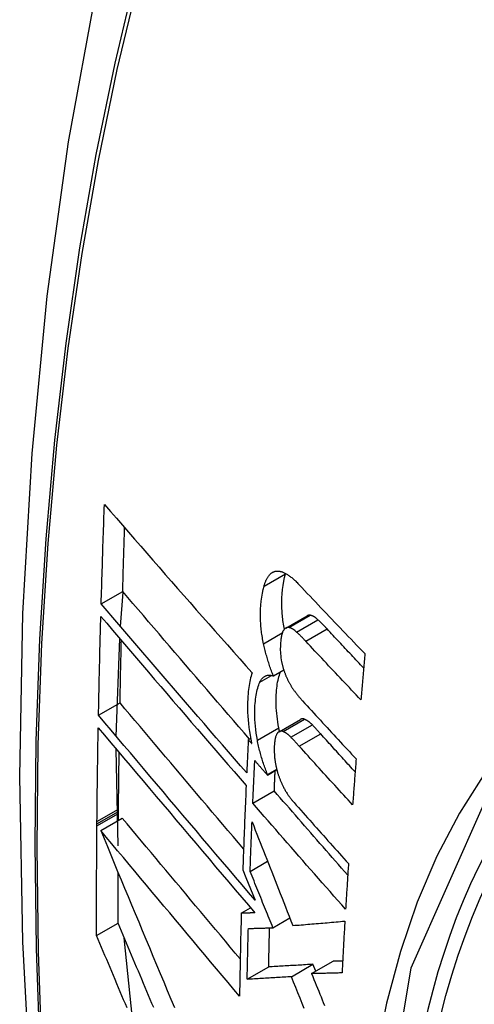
# Model space of a CAD drawing. Header units: inches. Extents: x 338.7 to 398.8, y 128 to 186.9.
# Tile 105 of 110: x 382.693 to 382.818, y 159.918 to 160.187. Entities that reach past the tile are written whole.
import ezdxf

# ---------------------------------------------------------------- set-up
doc = ezdxf.new("R2010")
doc.units = ezdxf.units.IN
doc.header["$MEASUREMENT"] = 0
doc.layers.add('Visible Edges(ANSI)', color=7, linetype='Continuous', lineweight=25)
doc.layers.add('Visible Tangent Edges(ANSI)', color=7, linetype='Continuous', lineweight=25)

msp = doc.modelspace()

# ---------------------------------------------------------------- linework, layer by layer
at = {"layer": 'Visible Edges(ANSI)'}
for p, q in [((382.76581, 160.03576), (382.76584, 160.03586)), ((382.71537, 160.02752), (382.72125, 160.03091)), ((382.72069, 160.02131), (382.72143, 160.0307)), ((382.76592, 160.02089), (382.77176, 160.02425)), ((382.71951, 159.99127), (382.72047, 160.018)), ((382.76251, 160.00781), (382.76535, 160.00945)), ((382.71463, 159.99705), (382.72053, 160.00044)), ((382.76407, 159.99255), (382.76993, 159.99593)), ((382.75564, 159.99034), (382.75628, 159.99071)), ((382.75658, 159.98928), (382.75564, 159.99034)), ((382.72004, 159.9613), (382.71949, 159.9878)), ((382.76088, 159.9807), (382.76345, 159.98219)), ((382.76088, 159.9807), (382.76089, 159.98088)), ((382.76089, 159.98088), (382.76342, 159.98234)), ((382.75689, 159.97297), (382.76277, 159.97635)), ((382.72009, 159.96833), (382.7201, 159.97015)), ((382.7201, 159.97015), (382.72011, 159.97072)), ((382.72011, 159.97072), (382.72011, 159.97138)), ((382.7142, 159.96676), (382.71421, 159.96732)), ((382.71421, 159.96732), (382.71421, 159.96798)), ((382.71523, 159.96553), (382.72113, 159.96893)), ((382.75615, 159.95433), (382.76094, 159.95709)), ((382.75416, 159.95474), (382.75498, 159.95271)), ((382.75498, 159.95271), (382.75752, 159.94645)), ((382.75373, 159.9429), (382.75626, 159.94436)), ((382.7141, 159.93679), (382.72, 159.94018)), ((382.7624, 159.93892), (382.76702, 159.94159)), ((382.72398, 159.91399), (382.72167, 159.9362)), ((382.76746, 159.92553), (382.77335, 159.92893)), ((382.77298, 159.92637), (382.77886, 159.92976)), ((382.77411, 159.92703), (382.77335, 159.92893)), ((382.75534, 159.92482), (382.76124, 159.92822))]:
    msp.add_line(p, q, dxfattribs=at)
at = {"layer": 'Visible Edges(ANSI)', "flags": 128}
for points in [[(382.74706, 160.31283), (382.73422, 160.27472), (382.72317, 160.23548), (382.71388, 160.1952), (382.70632, 160.15392), (382.70048, 160.11173), (382.69634, 160.06869), (382.69386, 160.02485), (382.69304, 159.98027), (382.69386, 159.93503), (382.69628, 159.88918), (382.70031, 159.84278), (382.7059, 159.7959), (382.71305, 159.74861), (382.72173, 159.70098), (382.73192, 159.65306), (382.74359, 159.60494)], [(382.71537, 160.02752), (382.7154, 160.02865), (382.71543, 160.02978), (382.71547, 160.03091), (382.7155, 160.03204), (382.71554, 160.03317), (382.71557, 160.03431), (382.71561, 160.03544), (382.71564, 160.03657), (382.71568, 160.0377), (382.71571, 160.03883), (382.71575, 160.03996), (382.71579, 160.0411), (382.71582, 160.04223), (382.71586, 160.04336), (382.7159, 160.04449), (382.71594, 160.04563), (382.71598, 160.04676), (382.71601, 160.04789), (382.71605, 160.04903), (382.71609, 160.05016), (382.71613, 160.05129), (382.71617, 160.05243), (382.71621, 160.05356), (382.71626, 160.0547)], [(382.71626, 160.0547), (382.71789, 160.05281), (382.71953, 160.05092), (382.72119, 160.04902), (382.72284, 160.04712), (382.72451, 160.04521), (382.72618, 160.04329), (382.72785, 160.04137), (382.72953, 160.03944), (382.73122, 160.03752), (382.73291, 160.03559), (382.7346, 160.03365), (382.7363, 160.03172), (382.738, 160.02979), (382.7397, 160.02785), (382.7414, 160.02592), (382.74311, 160.02399), (382.74481, 160.02206), (382.74651, 160.02013), (382.74822, 160.0182), (382.74992, 160.01628), (382.75162, 160.01437), (382.75333, 160.01245), (382.75502, 160.01055), (382.75672, 160.00865)], [(382.72125, 160.03091), (382.72127, 160.03163), (382.72129, 160.03236), (382.72132, 160.03308), (382.72134, 160.03381), (382.72136, 160.03453), (382.72138, 160.03526), (382.7214, 160.03599), (382.72142, 160.03671), (382.72144, 160.03744), (382.72147, 160.03816), (382.72149, 160.03889), (382.72151, 160.03961), (382.72153, 160.04034), (382.72156, 160.04106), (382.72158, 160.04179), (382.7216, 160.04252), (382.72163, 160.04324), (382.72165, 160.04397), (382.72167, 160.04469), (382.7217, 160.04542), (382.72172, 160.04615), (382.72174, 160.04687), (382.72177, 160.0476), (382.72179, 160.04832)], [(382.76194, 160.03592), (382.76206, 160.036), (382.76217, 160.03608), (382.76229, 160.03615), (382.76241, 160.03621), (382.76253, 160.03627), (382.76265, 160.03632), (382.76278, 160.03636), (382.76291, 160.0364), (382.76303, 160.03643), (382.76316, 160.03646), (382.7633, 160.03647), (382.76343, 160.03649), (382.76356, 160.03649), (382.7637, 160.03649), (382.76384, 160.03649), (382.76398, 160.03647), (382.76412, 160.03646), (382.76426, 160.03644), (382.7644, 160.03641), (382.76454, 160.03637), (382.76468, 160.03634), (382.76483, 160.03629), (382.76497, 160.03625), (382.76511, 160.0362)], [(382.75997, 160.0324), (382.76003, 160.0326), (382.76009, 160.03279), (382.76015, 160.03298), (382.76021, 160.03317), (382.76028, 160.03335), (382.76034, 160.03353), (382.76042, 160.03371), (382.76049, 160.03388), (382.76056, 160.03404), (382.76064, 160.0342), (382.76072, 160.03436), (382.7608, 160.03451), (382.76088, 160.03466), (382.76097, 160.0348), (382.76106, 160.03493), (382.76115, 160.03506), (382.76124, 160.03519), (382.76133, 160.03531), (382.76143, 160.03542), (382.76153, 160.03553), (382.76163, 160.03564), (382.76173, 160.03574), (382.76184, 160.03583), (382.76194, 160.03592)], [(382.76556, 160.0206), (382.76546, 160.02107), (382.76538, 160.02154), (382.76529, 160.02201), (382.76522, 160.02248), (382.76515, 160.02294), (382.76509, 160.02341), (382.76504, 160.02387), (382.76499, 160.02433), (382.76494, 160.02479), (382.76491, 160.02525), (382.76488, 160.0257), (382.76486, 160.02615), (382.76484, 160.0266), (382.76483, 160.02705), (382.76482, 160.02749), (382.76482, 160.02792), (382.76483, 160.02843), (382.76486, 160.0292), (382.76492, 160.03022), (382.76503, 160.03141), (382.76517, 160.03257), (382.76535, 160.03369), (382.76556, 160.03475), (382.76581, 160.03576)], [(382.76511, 160.0362), (382.76529, 160.03612), (382.76548, 160.03604), (382.76566, 160.03596), (382.76584, 160.03586), (382.76603, 160.03576), (382.76621, 160.03565), (382.7664, 160.03553), (382.76659, 160.03541), (382.76678, 160.03528), (382.76696, 160.03514), (382.76715, 160.035), (382.76734, 160.03485), (382.76753, 160.0347), (382.76772, 160.03454), (382.76791, 160.03438), (382.7681, 160.03421), (382.76829, 160.03404), (382.76847, 160.03387), (382.76866, 160.03369), (382.76885, 160.0335), (382.76903, 160.03332), (382.76922, 160.03313), (382.7694, 160.03294), (382.76959, 160.03275)], [(382.75984, 160.01662), (382.75974, 160.01705), (382.75966, 160.01748), (382.75957, 160.01791), (382.7595, 160.01834), (382.75942, 160.01877), (382.75936, 160.01919), (382.7593, 160.01962), (382.75924, 160.02004), (382.75919, 160.02046), (382.75915, 160.02088), (382.75911, 160.0213), (382.75907, 160.02172), (382.75904, 160.0222), (382.75901, 160.02278), (382.75899, 160.02347), (382.75898, 160.02425), (382.75899, 160.02513), (382.75903, 160.02609), (382.7591, 160.02713), (382.75921, 160.02825), (382.75935, 160.02935), (382.75952, 160.03042), (382.75973, 160.03143), (382.75997, 160.0324)], [(382.76959, 160.03275), (382.77033, 160.03196), (382.77107, 160.03117), (382.77181, 160.03039), (382.77255, 160.0296), (382.77329, 160.02882), (382.77403, 160.02803), (382.77478, 160.02725), (382.77552, 160.02646), (382.77627, 160.02567), (382.77702, 160.02489), (382.77777, 160.0241), (382.77852, 160.02332), (382.77927, 160.02253), (382.78002, 160.02175), (382.78077, 160.02096), (382.78152, 160.02018), (382.78227, 160.01939), (382.78303, 160.01861), (382.78378, 160.01783), (382.78454, 160.01704), (382.78529, 160.01626), (382.78605, 160.01548), (382.78681, 160.0147), (382.78756, 160.01391)], [(382.75599, 159.99054), (382.75453, 159.99222), (382.75307, 159.99391), (382.75161, 159.99559), (382.75015, 159.99728), (382.74868, 159.99898), (382.74722, 160.00067), (382.74576, 160.00237), (382.74429, 160.00406), (382.74283, 160.00576), (382.74137, 160.00745), (382.73991, 160.00915), (382.73845, 160.01084), (382.737, 160.01254), (382.73554, 160.01423), (382.73409, 160.01592), (382.73265, 160.0176), (382.73121, 160.01928), (382.72977, 160.02096), (382.72833, 160.02263), (382.72691, 160.0243), (382.72548, 160.02596), (382.72407, 160.02762), (382.72266, 160.02927), (382.72125, 160.03091)], [(382.75521, 159.9813), (382.75355, 159.9832), (382.75189, 159.98512), (382.75022, 159.98704), (382.74855, 159.98896), (382.74687, 159.99089), (382.7452, 159.99283), (382.74352, 159.99477), (382.74184, 159.99671), (382.74016, 159.99865), (382.73848, 160.00059), (382.73681, 160.00254), (382.73513, 160.00448), (382.73346, 160.00643), (382.73179, 160.00837), (382.73012, 160.01031), (382.72846, 160.01224), (382.7268, 160.01417), (382.72515, 160.0161), (382.7235, 160.01802), (382.72186, 160.01994), (382.72022, 160.02184), (382.7186, 160.02375), (382.71698, 160.02564), (382.71537, 160.02752)], [(382.71463, 159.99705), (382.71466, 159.99817), (382.71468, 159.9993), (382.7147, 160.00042), (382.71472, 160.00155), (382.71475, 160.00267), (382.71477, 160.0038), (382.7148, 160.00492), (382.71482, 160.00605), (382.71485, 160.00718), (382.71487, 160.0083), (382.7149, 160.00943), (382.71492, 160.01055), (382.71495, 160.01168), (382.71498, 160.01281), (382.715, 160.01393), (382.71503, 160.01506), (382.71506, 160.01619), (382.71509, 160.01732), (382.71512, 160.01844), (382.71515, 160.01957), (382.71518, 160.0207), (382.71521, 160.02183), (382.71524, 160.02295), (382.71527, 160.02408)], [(382.71527, 160.02408), (382.71688, 160.0222), (382.7185, 160.02031), (382.72012, 160.0184), (382.72175, 160.0165), (382.72339, 160.01458), (382.72504, 160.01266), (382.72669, 160.01073), (382.72834, 160.0088), (382.73001, 160.00686), (382.73167, 160.00492), (382.73334, 160.00298), (382.73501, 160.00103), (382.73668, 159.99909), (382.73836, 159.99714), (382.74003, 159.99519), (382.74171, 159.99325), (382.74338, 159.99131), (382.74506, 159.98937), (382.74673, 159.98743), (382.7484, 159.9855), (382.75007, 159.98357), (382.75174, 159.98165), (382.7534, 159.97973), (382.75506, 159.97782)], [(382.77262, 160.0244), (382.77258, 160.02441), (382.77254, 160.02441), (382.7725, 160.02442), (382.77246, 160.02442), (382.77243, 160.02442), (382.77239, 160.02442), (382.77235, 160.02442), (382.77232, 160.02442), (382.77228, 160.02442), (382.77224, 160.02441), (382.77221, 160.02441), (382.77217, 160.0244), (382.77213, 160.02439), (382.7721, 160.02439), (382.77206, 160.02438), (382.77203, 160.02437), (382.77199, 160.02436), (382.77196, 160.02435), (382.77192, 160.02433), (382.77189, 160.02432), (382.77186, 160.0243), (382.77182, 160.02429), (382.77179, 160.02427), (382.77176, 160.02425)], [(382.77472, 160.02317), (382.77463, 160.02325), (382.77454, 160.02333), (382.77445, 160.02341), (382.77436, 160.02348), (382.77427, 160.02355), (382.77419, 160.02362), (382.7741, 160.02369), (382.77401, 160.02376), (382.77392, 160.02382), (382.77383, 160.02388), (382.77374, 160.02394), (382.77365, 160.02399), (382.77356, 160.02404), (382.77348, 160.02409), (382.77339, 160.02414), (382.7733, 160.02418), (382.77322, 160.02422), (382.77313, 160.02426), (382.77304, 160.02429), (382.77296, 160.02432), (382.77287, 160.02435), (382.77279, 160.02437), (382.7727, 160.02439), (382.77262, 160.0244)], [(382.77723, 160.02065), (382.77713, 160.02076), (382.77702, 160.02088), (382.77692, 160.02099), (382.77681, 160.0211), (382.77671, 160.02121), (382.7766, 160.02132), (382.7765, 160.02142), (382.7764, 160.02153), (382.77629, 160.02164), (382.77619, 160.02175), (382.77608, 160.02185), (382.77598, 160.02196), (382.77587, 160.02206), (382.77577, 160.02217), (382.77566, 160.02227), (382.77556, 160.02237), (382.77545, 160.02248), (382.77535, 160.02258), (382.77524, 160.02268), (382.77514, 160.02278), (382.77503, 160.02288), (382.77493, 160.02298), (382.77482, 160.02307), (382.77472, 160.02317)], [(382.76678, 160.02104), (382.7667, 160.02105), (382.76663, 160.02105), (382.76655, 160.02106), (382.76648, 160.02105), (382.76641, 160.02105), (382.76634, 160.02104), (382.76627, 160.02103), (382.7662, 160.02101), (382.76613, 160.02099), (382.76606, 160.02096), (382.766, 160.02093), (382.76593, 160.02089), (382.76587, 160.02086), (382.7658, 160.02081), (382.76574, 160.02077), (382.76568, 160.02072), (382.76562, 160.02067), (382.76557, 160.02061), (382.76551, 160.02055), (382.76545, 160.02048), (382.7654, 160.02042), (382.76535, 160.02034), (382.7653, 160.02027), (382.76525, 160.02019)], [(382.76888, 160.01981), (382.76879, 160.01989), (382.7687, 160.01997), (382.76861, 160.02004), (382.76852, 160.02012), (382.76844, 160.02019), (382.76835, 160.02026), (382.76826, 160.02033), (382.76817, 160.02039), (382.76808, 160.02046), (382.76799, 160.02052), (382.7679, 160.02057), (382.76781, 160.02063), (382.76773, 160.02068), (382.76764, 160.02073), (382.76755, 160.02077), (382.76746, 160.02082), (382.76738, 160.02086), (382.76729, 160.02089), (382.7672, 160.02093), (382.76712, 160.02096), (382.76703, 160.02098), (382.76695, 160.021), (382.76686, 160.02102), (382.76678, 160.02104)], [(382.78723, 160.00999), (382.78681, 160.01043), (382.78639, 160.01088), (382.78597, 160.01132), (382.78555, 160.01176), (382.78513, 160.01221), (382.78471, 160.01265), (382.78429, 160.0131), (382.78388, 160.01354), (382.78346, 160.01399), (382.78304, 160.01443), (382.78262, 160.01487), (382.78221, 160.01532), (382.78179, 160.01576), (382.78138, 160.01621), (382.78096, 160.01665), (382.78054, 160.0171), (382.78013, 160.01754), (382.77971, 160.01799), (382.7793, 160.01843), (382.77888, 160.01888), (382.77847, 160.01932), (382.77806, 160.01976), (382.77764, 160.02021), (382.77723, 160.02065)], [(382.76525, 160.02019), (382.76515, 160.02002), (382.76506, 160.01982), (382.76498, 160.01961), (382.7649, 160.01939), (382.76484, 160.01916), (382.76477, 160.01891), (382.76472, 160.01866), (382.76467, 160.0184), (382.76463, 160.01813), (382.76459, 160.01785), (382.76455, 160.01757), (382.76452, 160.01728), (382.7645, 160.01698), (382.76447, 160.01663), (382.76445, 160.01624), (382.76443, 160.01581), (382.76442, 160.01535), (382.76442, 160.01486), (382.76444, 160.01434), (382.76447, 160.01382), (382.76452, 160.01329), (382.76458, 160.01275), (382.76466, 160.01221), (382.76477, 160.01166)], [(382.77139, 160.01729), (382.77129, 160.0174), (382.77119, 160.01751), (382.77108, 160.01763), (382.77098, 160.01774), (382.77087, 160.01784), (382.77077, 160.01795), (382.77066, 160.01806), (382.77056, 160.01817), (382.77045, 160.01828), (382.77035, 160.01838), (382.77024, 160.01849), (382.77014, 160.0186), (382.77003, 160.0187), (382.76993, 160.01881), (382.76982, 160.01891), (382.76972, 160.01901), (382.76961, 160.01911), (382.76951, 160.01922), (382.7694, 160.01932), (382.7693, 160.01942), (382.76919, 160.01952), (382.76909, 160.01961), (382.76898, 160.01971), (382.76888, 160.01981)], [(382.72053, 160.00044), (382.72054, 160.00115), (382.72055, 160.00186), (382.72057, 160.00257), (382.72058, 160.00328), (382.7206, 160.00399), (382.72061, 160.0047), (382.72062, 160.00541), (382.72064, 160.00612), (382.72065, 160.00683), (382.72067, 160.00754), (382.72068, 160.00825), (382.7207, 160.00896), (382.72072, 160.00967), (382.72073, 160.01039), (382.72075, 160.0111), (382.72076, 160.01181), (382.72078, 160.01252), (382.7208, 160.01323), (382.72081, 160.01394), (382.72083, 160.01465), (382.72085, 160.01536), (382.72086, 160.01607), (382.72088, 160.01678), (382.7209, 160.0175)], [(382.76251, 160.00781), (382.76237, 160.00816), (382.76224, 160.0085), (382.7621, 160.00886), (382.76197, 160.00921), (382.76184, 160.00956), (382.76172, 160.00992), (382.76159, 160.01028), (382.76147, 160.01064), (382.76135, 160.011), (382.76124, 160.01137), (382.76112, 160.01173), (382.76101, 160.0121), (382.7609, 160.01247), (382.76079, 160.01284), (382.76069, 160.01321), (382.76058, 160.01359), (382.76048, 160.01396), (382.76039, 160.01434), (382.76029, 160.01472), (382.76019, 160.0151), (382.7601, 160.01548), (382.76001, 160.01586), (382.75992, 160.01624), (382.75984, 160.01662)], [(382.78649, 160.00127), (382.78586, 160.00194), (382.78522, 160.0026), (382.78459, 160.00327), (382.78395, 160.00394), (382.78332, 160.0046), (382.78269, 160.00527), (382.78205, 160.00594), (382.78142, 160.0066), (382.78079, 160.00727), (382.78016, 160.00794), (382.77953, 160.00861), (382.7789, 160.00927), (382.77827, 160.00994), (382.77764, 160.01061), (382.77702, 160.01128), (382.77639, 160.01195), (382.77576, 160.01262), (382.77514, 160.01328), (382.77451, 160.01395), (382.77389, 160.01462), (382.77326, 160.01529), (382.77264, 160.01596), (382.77202, 160.01662), (382.77139, 160.01729)], [(382.78756, 160.01391), (382.78752, 160.01339), (382.78747, 160.01286), (382.78743, 160.01233), (382.78738, 160.01181), (382.78734, 160.01128), (382.78729, 160.01075), (382.78725, 160.01023), (382.7872, 160.0097), (382.78716, 160.00917), (382.78711, 160.00865), (382.78707, 160.00812), (382.78702, 160.00759), (382.78698, 160.00707), (382.78693, 160.00654), (382.78689, 160.00601), (382.78684, 160.00549), (382.7868, 160.00496), (382.78675, 160.00443), (382.78671, 160.00391), (382.78667, 160.00338), (382.78662, 160.00285), (382.78658, 160.00233), (382.78653, 160.0018), (382.78649, 160.00127)], [(382.76477, 160.01166), (382.76481, 160.01148), (382.76485, 160.01129), (382.76489, 160.01111), (382.76493, 160.01092), (382.76498, 160.01074), (382.76503, 160.01056), (382.76508, 160.01038), (382.76513, 160.0102), (382.76518, 160.01002), (382.76523, 160.00984), (382.76528, 160.00966), (382.76534, 160.00948), (382.7654, 160.0093), (382.76546, 160.00913), (382.76552, 160.00895), (382.76558, 160.00878), (382.76564, 160.00861), (382.76571, 160.00844), (382.76577, 160.00827), (382.76584, 160.0081), (382.76591, 160.00794), (382.76597, 160.00777), (382.76604, 160.00761), (382.76612, 160.00745)], [(382.75672, 160.00865), (382.75657, 160.0082), (382.75642, 160.00774), (382.75629, 160.00727), (382.75617, 160.00677), (382.75606, 160.00626), (382.75595, 160.00574), (382.75586, 160.0052), (382.75577, 160.00465), (382.7557, 160.00409), (382.75563, 160.00351), (382.75557, 160.0029), (382.75552, 160.00221), (382.75548, 160.00146), (382.75544, 160.00065), (382.75543, 159.99978), (382.75543, 159.99884), (382.75546, 159.99785), (382.75551, 159.99683), (382.75558, 159.9958), (382.75568, 159.99476), (382.75581, 159.99371), (382.75595, 159.99264), (382.75613, 159.99157), (382.75633, 159.99049)], [(382.75884, 160.00614), (382.75895, 160.00635), (382.75906, 160.00655), (382.75917, 160.00674), (382.75929, 160.00691), (382.75941, 160.00707), (382.75954, 160.00722), (382.75968, 160.00736), (382.75982, 160.00748), (382.75996, 160.00759), (382.76011, 160.00769), (382.76027, 160.00777), (382.76042, 160.00784), (382.76058, 160.0079), (382.76075, 160.00794), (382.76091, 160.00798), (382.76108, 160.008), (382.76125, 160.00801), (382.76143, 160.00801), (382.7616, 160.008), (382.76178, 160.00798), (382.76196, 160.00795), (382.76214, 160.00791), (382.76233, 160.00786), (382.76251, 160.00781)], [(382.764, 159.99362), (382.76385, 159.99442), (382.76372, 159.99521), (382.76361, 159.996), (382.76351, 159.99678), (382.76343, 159.99755), (382.76337, 159.99832), (382.76332, 159.99908), (382.76329, 159.99983), (382.76328, 160.00057), (382.76328, 160.00128), (382.76329, 160.00197), (382.76332, 160.00264), (382.76336, 160.00327), (382.7634, 160.00388), (382.76346, 160.00445), (382.76353, 160.00502), (382.7636, 160.00556), (382.76369, 160.0061), (382.76379, 160.00661), (382.7639, 160.00711), (382.76402, 160.0076), (382.76415, 160.00806), (382.7643, 160.0085), (382.76445, 160.00893)], [(382.76612, 160.00745), (382.76619, 160.00728), (382.76627, 160.00711), (382.76635, 160.00695), (382.76643, 160.00678), (382.76651, 160.00662), (382.76659, 160.00646), (382.76667, 160.0063), (382.76675, 160.00614), (382.76684, 160.00599), (382.76692, 160.00584), (382.767, 160.00569), (382.76709, 160.00554), (382.76717, 160.00539), (382.76726, 160.00525), (382.76735, 160.0051), (382.76743, 160.00496), (382.76752, 160.00482), (382.76761, 160.00468), (382.7677, 160.00455), (382.76779, 160.00441), (382.76788, 160.00428), (382.76797, 160.00415), (382.76806, 160.00402), (382.76815, 160.0039)], [(382.75813, 159.99024), (382.75796, 159.99121), (382.75781, 159.99217), (382.75768, 159.99313), (382.75758, 159.99408), (382.7575, 159.99501), (382.75745, 159.9959), (382.75742, 159.99675), (382.75741, 159.99755), (382.75742, 159.99831), (382.75745, 159.99902), (382.75748, 159.99969), (382.75753, 160.0003), (382.75758, 160.00087), (382.75764, 160.00143), (382.75771, 160.00198), (382.75779, 160.00251), (382.75789, 160.00302), (382.75799, 160.00352), (382.75811, 160.00401), (382.75823, 160.00447), (382.75837, 160.00492), (382.75852, 160.00535), (382.75867, 160.00575), (382.75884, 160.00614)], [(382.76815, 160.0039), (382.76825, 160.00376), (382.76835, 160.00363), (382.76844, 160.0035), (382.76854, 160.00337), (382.76864, 160.00324), (382.76874, 160.00311), (382.76884, 160.00298), (382.76893, 160.00285), (382.76903, 160.00273), (382.76913, 160.0026), (382.76923, 160.00248), (382.76933, 160.00236), (382.76943, 160.00223), (382.76953, 160.00211), (382.76963, 160.00199), (382.76973, 160.00187), (382.76983, 160.00176), (382.76993, 160.00164), (382.77003, 160.00153), (382.77013, 160.00141), (382.77023, 160.0013), (382.77033, 160.00118), (382.77043, 160.00107), (382.77053, 160.00096)], [(382.75436, 159.96048), (382.75293, 159.96216), (382.75151, 159.96384), (382.75008, 159.96552), (382.74865, 159.9672), (382.74722, 159.96889), (382.74579, 159.97057), (382.74436, 159.97226), (382.74293, 159.97395), (382.7415, 159.97563), (382.74008, 159.97732), (382.73865, 159.979), (382.73723, 159.98068), (382.73581, 159.98236), (382.7344, 159.98403), (382.73298, 159.9857), (382.73158, 159.98736), (382.73017, 159.98902), (382.72878, 159.99067), (382.72738, 159.99232), (382.726, 159.99396), (382.72462, 159.99559), (382.72325, 159.99722), (382.72188, 159.99884), (382.72053, 160.00044)], [(382.77053, 160.00096), (382.77113, 160.0003), (382.77174, 159.99964), (382.77234, 159.99898), (382.77295, 159.99832), (382.77356, 159.99766), (382.77416, 159.997), (382.77477, 159.99634), (382.77538, 159.99567), (382.77599, 159.99501), (382.7766, 159.99435), (382.77721, 159.99369), (382.77782, 159.99303), (382.77843, 159.99237), (382.77904, 159.99171), (382.77965, 159.99105), (382.78027, 159.99039), (382.78088, 159.98973), (382.78149, 159.98906), (382.78211, 159.9884), (382.78272, 159.98774), (382.78333, 159.98709), (382.78395, 159.98643), (382.78456, 159.98577), (382.78518, 159.98511)], [(382.75752, 159.94645), (382.75575, 159.94854), (382.75397, 159.95063), (382.75218, 159.95273), (382.75038, 159.95484), (382.74858, 159.95696), (382.74677, 159.95909), (382.74497, 159.96122), (382.74315, 159.96335), (382.74134, 159.96548), (382.73953, 159.96762), (382.73772, 159.96976), (382.73591, 159.97189), (382.7341, 159.97403), (382.7323, 159.97616), (382.7305, 159.97828), (382.7287, 159.98041), (382.72691, 159.98252), (382.72513, 159.98463), (382.72335, 159.98673), (382.72159, 159.98882), (382.71983, 159.99089), (382.71809, 159.99296), (382.71635, 159.99501), (382.71463, 159.99705)], [(382.77108, 159.99596), (382.77102, 159.99598), (382.77097, 159.99599), (382.77092, 159.99601), (382.77087, 159.99603), (382.77082, 159.99604), (382.77077, 159.99605), (382.77072, 159.99606), (382.77067, 159.99607), (382.77062, 159.99607), (382.77057, 159.99608), (382.77052, 159.99608), (382.77047, 159.99608), (382.77042, 159.99608), (382.77038, 159.99607), (382.77033, 159.99607), (382.77028, 159.99606), (382.77023, 159.99605), (382.77019, 159.99604), (382.77014, 159.99602), (382.7701, 159.99601), (382.77005, 159.99599), (382.77001, 159.99597), (382.76997, 159.99595), (382.76993, 159.99593)], [(382.71421, 159.96798), (382.71422, 159.96905), (382.71423, 159.97012), (382.71425, 159.97119), (382.71426, 159.97225), (382.71427, 159.97332), (382.71428, 159.97439), (382.71429, 159.97546), (382.71431, 159.97652), (382.71432, 159.97759), (382.71433, 159.97866), (382.71435, 159.97973), (382.71436, 159.9808), (382.71438, 159.98187), (382.71439, 159.98294), (382.71441, 159.984), (382.71443, 159.98507), (382.71444, 159.98614), (382.71446, 159.98721), (382.71448, 159.98828), (382.71449, 159.98935), (382.71451, 159.99042), (382.71453, 159.99149), (382.71455, 159.99256), (382.71457, 159.99363)], [(382.71457, 159.99363), (382.71629, 159.99159), (382.71802, 159.98954), (382.71977, 159.98747), (382.72152, 159.98539), (382.72328, 159.9833), (382.72506, 159.9812), (382.72684, 159.97909), (382.72863, 159.97697), (382.73042, 159.97485), (382.73222, 159.97272), (382.73403, 159.97059), (382.73583, 159.96845), (382.73764, 159.96631), (382.73945, 159.96417), (382.74127, 159.96204), (382.74308, 159.9599), (382.74489, 159.95776), (382.74669, 159.95563), (382.7485, 159.95351), (382.7503, 159.95138), (382.75209, 159.94927), (382.75388, 159.94717), (382.75566, 159.94507), (382.75743, 159.94299)], [(382.7642, 159.99263), (382.76419, 159.99267), (382.76418, 159.99271), (382.76418, 159.99275), (382.76417, 159.99279), (382.76416, 159.99283), (382.76415, 159.99288), (382.76414, 159.99292), (382.76413, 159.99296), (382.76412, 159.993), (382.76412, 159.99304), (382.76411, 159.99308), (382.7641, 159.99312), (382.76409, 159.99316), (382.76408, 159.9932), (382.76407, 159.99325), (382.76406, 159.99329), (382.76406, 159.99333), (382.76405, 159.99337), (382.76404, 159.99341), (382.76403, 159.99345), (382.76402, 159.99349), (382.76402, 159.99353), (382.76401, 159.99357), (382.764, 159.99362)], [(382.77319, 159.99439), (382.7731, 159.99448), (382.77301, 159.99457), (382.77292, 159.99466), (382.77283, 159.99474), (382.77275, 159.99483), (382.77266, 159.99491), (382.77257, 159.99499), (382.77248, 159.99506), (382.77239, 159.99514), (382.7723, 159.99521), (382.77221, 159.99528), (382.77213, 159.99534), (382.77204, 159.99541), (382.77195, 159.99547), (382.77186, 159.99553), (382.77177, 159.99559), (382.77169, 159.99564), (382.7716, 159.9957), (382.77151, 159.99575), (382.77142, 159.99579), (382.77134, 159.99584), (382.77125, 159.99588), (382.77116, 159.99592), (382.77108, 159.99596)], [(382.77547, 159.99195), (382.77537, 159.99206), (382.77528, 159.99216), (382.77518, 159.99227), (382.77509, 159.99237), (382.775, 159.99248), (382.7749, 159.99258), (382.77481, 159.99268), (382.77471, 159.99279), (382.77462, 159.99289), (382.77452, 159.99299), (382.77443, 159.99309), (382.77433, 159.99319), (382.77424, 159.9933), (382.77414, 159.9934), (382.77405, 159.9935), (382.77395, 159.9936), (382.77386, 159.9937), (382.77376, 159.9938), (382.77367, 159.9939), (382.77357, 159.994), (382.77348, 159.9941), (382.77338, 159.9942), (382.77329, 159.9943), (382.77319, 159.99439)], [(382.76357, 159.99209), (382.76348, 159.99196), (382.7634, 159.99182), (382.76333, 159.99166), (382.76326, 159.99149), (382.7632, 159.99131), (382.76314, 159.99112), (382.76309, 159.99093), (382.76304, 159.99072), (382.763, 159.99051), (382.76296, 159.9903), (382.76292, 159.99008), (382.76289, 159.98985), (382.76286, 159.98962), (382.76284, 159.98938), (382.76281, 159.98914), (382.76279, 159.9889), (382.76277, 159.98866), (382.76275, 159.98841), (382.76274, 159.98813), (382.76273, 159.9878), (382.76274, 159.98741), (382.76275, 159.98693), (382.76279, 159.98635), (382.76284, 159.98565)], [(382.76522, 159.99258), (382.76514, 159.99261), (382.76506, 159.99264), (382.76498, 159.99266), (382.7649, 159.99268), (382.76483, 159.99269), (382.76475, 159.9927), (382.76468, 159.9927), (382.7646, 159.9927), (382.76453, 159.9927), (382.76446, 159.99269), (382.76438, 159.99268), (382.76431, 159.99266), (382.76424, 159.99264), (382.76418, 159.99261), (382.76411, 159.99257), (382.76404, 159.99254), (382.76398, 159.9925), (382.76392, 159.99245), (382.76386, 159.9924), (382.7638, 159.99235), (382.76374, 159.99229), (382.76368, 159.99223), (382.76362, 159.99216), (382.76357, 159.99209)], [(382.76733, 159.99102), (382.76724, 159.99111), (382.76716, 159.9912), (382.76707, 159.99129), (382.76698, 159.99137), (382.76689, 159.99145), (382.7668, 159.99153), (382.76671, 159.99161), (382.76662, 159.99169), (382.76653, 159.99176), (382.76645, 159.99183), (382.76636, 159.9919), (382.76627, 159.99197), (382.76618, 159.99204), (382.76609, 159.9921), (382.766, 159.99216), (382.76592, 159.99222), (382.76583, 159.99227), (382.76574, 159.99232), (382.76565, 159.99237), (382.76557, 159.99242), (382.76548, 159.99246), (382.76539, 159.99251), (382.7653, 159.99255), (382.76522, 159.99258)], [(382.76961, 159.98858), (382.76952, 159.98869), (382.76942, 159.98879), (382.76933, 159.9889), (382.76923, 159.989), (382.76914, 159.9891), (382.76904, 159.98921), (382.76895, 159.98931), (382.76885, 159.98941), (382.76876, 159.98952), (382.76866, 159.98962), (382.76857, 159.98972), (382.76847, 159.98982), (382.76838, 159.98992), (382.76828, 159.99003), (382.76819, 159.99013), (382.76809, 159.99023), (382.768, 159.99033), (382.7679, 159.99043), (382.76781, 159.99053), (382.76771, 159.99063), (382.76762, 159.99073), (382.76752, 159.99082), (382.76743, 159.99092), (382.76733, 159.99102)], [(382.7849, 159.98154), (382.78451, 159.98198), (382.78411, 159.98241), (382.78372, 159.98284), (382.78332, 159.98328), (382.78293, 159.98371), (382.78253, 159.98415), (382.78214, 159.98458), (382.78174, 159.98501), (382.78135, 159.98545), (382.78096, 159.98588), (382.78056, 159.98632), (382.78017, 159.98675), (382.77978, 159.98718), (382.77938, 159.98762), (382.77899, 159.98805), (382.7786, 159.98849), (382.77821, 159.98892), (382.77781, 159.98935), (382.77742, 159.98979), (382.77703, 159.99022), (382.77664, 159.99065), (382.77625, 159.99109), (382.77586, 159.99152), (382.77547, 159.99195)], [(382.75564, 159.99034), (382.75562, 159.98996), (382.7556, 159.98959), (382.75559, 159.98921), (382.75557, 159.98883), (382.75555, 159.98846), (382.75553, 159.98808), (382.75551, 159.9877), (382.75549, 159.98732), (382.75548, 159.98695), (382.75546, 159.98657), (382.75544, 159.98619), (382.75542, 159.98582), (382.7554, 159.98544), (382.75539, 159.98506), (382.75537, 159.98469), (382.75535, 159.98431), (382.75533, 159.98393), (382.75532, 159.98356), (382.7553, 159.98318), (382.75528, 159.9828), (382.75526, 159.98243), (382.75525, 159.98205), (382.75523, 159.98167), (382.75521, 159.9813)], [(382.75633, 159.99049), (382.75634, 159.99044), (382.75635, 159.99039), (382.75636, 159.99034), (382.75637, 159.99029), (382.75638, 159.99024), (382.75639, 159.99019), (382.7564, 159.99014), (382.75641, 159.99009), (382.75642, 159.99004), (382.75643, 159.98999), (382.75644, 159.98994), (382.75645, 159.98988), (382.75646, 159.98983), (382.75647, 159.98978), (382.75648, 159.98973), (382.75649, 159.98968), (382.7565, 159.98963), (382.75651, 159.98958), (382.75652, 159.98953), (382.75653, 159.98948), (382.75654, 159.98943), (382.75655, 159.98938), (382.75656, 159.98933), (382.75658, 159.98928)], [(382.76089, 159.98088), (382.76074, 159.98125), (382.7606, 159.98162), (382.76046, 159.98199), (382.76032, 159.98237), (382.76019, 159.98274), (382.76005, 159.98312), (382.75992, 159.9835), (382.7598, 159.98389), (382.75967, 159.98428), (382.75955, 159.98466), (382.75943, 159.98506), (382.75931, 159.98545), (382.75919, 159.98584), (382.75908, 159.98624), (382.75897, 159.98663), (382.75887, 159.98703), (382.75876, 159.98743), (382.75866, 159.98783), (382.75857, 159.98823), (382.75847, 159.98863), (382.75838, 159.98903), (382.7583, 159.98943), (382.75821, 159.98983), (382.75813, 159.99024)], [(382.78422, 159.97253), (382.78361, 159.9732), (382.78299, 159.97387), (382.78238, 159.97453), (382.78177, 159.9752), (382.78116, 159.97587), (382.78055, 159.97654), (382.77994, 159.97721), (382.77932, 159.97788), (382.77871, 159.97855), (382.7781, 159.97921), (382.77749, 159.97988), (382.77688, 159.98055), (382.77628, 159.98122), (382.77567, 159.98189), (382.77506, 159.98256), (382.77445, 159.98323), (382.77384, 159.9839), (382.77324, 159.98457), (382.77263, 159.98524), (382.77203, 159.98591), (382.77142, 159.98658), (382.77082, 159.98724), (382.77022, 159.98791), (382.76961, 159.98858)], [(382.72011, 159.97138), (382.72012, 159.97202), (382.72012, 159.97267), (382.72013, 159.97331), (382.72014, 159.97395), (382.72014, 159.9746), (382.72015, 159.97524), (382.72016, 159.97589), (382.72016, 159.97653), (382.72017, 159.97717), (382.72018, 159.97782), (382.72019, 159.97846), (382.72019, 159.97911), (382.7202, 159.97975), (382.72021, 159.9804), (382.72022, 159.98104), (382.72023, 159.98168), (382.72023, 159.98233), (382.72024, 159.98297), (382.72025, 159.98362), (382.72026, 159.98426), (382.72027, 159.98491), (382.72028, 159.98555), (382.72029, 159.9862), (382.7203, 159.98684)], [(382.76284, 159.98565), (382.76285, 159.9855), (382.76287, 159.98535), (382.76288, 159.98519), (382.7629, 159.98504), (382.76292, 159.98489), (382.76294, 159.98473), (382.76297, 159.98457), (382.76299, 159.98442), (382.76301, 159.98426), (382.76304, 159.98411), (382.76307, 159.98395), (382.7631, 159.98379), (382.76313, 159.98363), (382.76316, 159.98348), (382.76319, 159.98332), (382.76322, 159.98316), (382.76326, 159.983), (382.76329, 159.98285), (382.76333, 159.98269), (382.76337, 159.98253), (382.76341, 159.98238), (382.76345, 159.98222), (382.76349, 159.98206), (382.76353, 159.98191)], [(382.75689, 159.97297), (382.75691, 159.97345), (382.75693, 159.97394), (382.75696, 159.97442), (382.75698, 159.97491), (382.757, 159.97539), (382.75702, 159.97588), (382.75704, 159.97636), (382.75707, 159.97685), (382.75709, 159.97734), (382.75711, 159.97782), (382.75713, 159.97831), (382.75715, 159.97879), (382.75718, 159.97928), (382.7572, 159.97976), (382.75722, 159.98025), (382.75725, 159.98074), (382.75727, 159.98122), (382.75729, 159.98171), (382.75732, 159.98219), (382.75734, 159.98268), (382.75736, 159.98317), (382.75739, 159.98365), (382.75741, 159.98414), (382.75743, 159.98463)], [(382.75743, 159.98463), (382.75758, 159.98446), (382.75772, 159.9843), (382.75786, 159.98414), (382.75801, 159.98397), (382.75815, 159.98381), (382.75829, 159.98364), (382.75844, 159.98348), (382.75858, 159.98332), (382.75872, 159.98315), (382.75887, 159.98299), (382.75901, 159.98283), (382.75915, 159.98266), (382.7593, 159.9825), (382.75944, 159.98234), (382.75958, 159.98217), (382.75973, 159.98201), (382.75987, 159.98185), (382.76001, 159.98168), (382.76016, 159.98152), (382.7603, 159.98136), (382.76045, 159.98119), (382.76059, 159.98103), (382.76073, 159.98087), (382.76088, 159.9807)], [(382.78518, 159.98511), (382.78514, 159.98458), (382.7851, 159.98406), (382.78506, 159.98354), (382.78502, 159.98301), (382.78498, 159.98249), (382.78494, 159.98196), (382.78489, 159.98144), (382.78485, 159.98092), (382.78481, 159.98039), (382.78477, 159.97987), (382.78473, 159.97934), (382.78469, 159.97882), (382.78465, 159.9783), (382.78461, 159.97777), (382.78457, 159.97725), (382.78453, 159.97672), (382.78449, 159.9762), (382.78445, 159.97568), (382.78442, 159.97515), (382.78438, 159.97463), (382.78434, 159.9741), (382.7843, 159.97358), (382.78426, 159.97306), (382.78422, 159.97253)], [(382.76277, 159.97635), (382.76278, 159.97658), (382.76279, 159.97682), (382.7628, 159.97705), (382.76281, 159.97728), (382.76282, 159.97751), (382.76283, 159.97775), (382.76284, 159.97798), (382.76285, 159.97821), (382.76286, 159.97845), (382.76287, 159.97868), (382.76288, 159.97891), (382.76289, 159.97914), (382.7629, 159.97938), (382.76291, 159.97961), (382.76292, 159.97984), (382.76293, 159.98007), (382.76294, 159.98031), (382.76295, 159.98054), (382.76296, 159.98077), (382.76297, 159.98101), (382.76299, 159.98124), (382.763, 159.98147), (382.76301, 159.9817), (382.76302, 159.98194)], [(382.76353, 159.98191), (382.76358, 159.98171), (382.76363, 159.98152), (382.76369, 159.98133), (382.76375, 159.98113), (382.76381, 159.98094), (382.76387, 159.98075), (382.76394, 159.98057), (382.764, 159.98038), (382.76407, 159.98019), (382.76413, 159.98001), (382.7642, 159.97983), (382.76427, 159.97965), (382.76434, 159.97947), (382.76441, 159.97929), (382.76449, 159.97911), (382.76456, 159.97894), (382.76464, 159.97876), (382.76471, 159.97859), (382.76479, 159.97842), (382.76487, 159.97825), (382.76494, 159.97808), (382.76502, 159.97791), (382.7651, 159.97774), (382.76518, 159.97758)], [(382.75506, 159.97782), (382.75501, 159.97686), (382.75497, 159.9759), (382.75493, 159.97493), (382.75489, 159.97397), (382.75485, 159.973), (382.75481, 159.97204), (382.75477, 159.97108), (382.75473, 159.97012), (382.75469, 159.96915), (382.75465, 159.96819), (382.75461, 159.96723), (382.75458, 159.96627), (382.75454, 159.96531), (382.7545, 159.96434), (382.75446, 159.96338), (382.75443, 159.96242), (382.75439, 159.96146), (382.75436, 159.9605), (382.75432, 159.95954), (382.75429, 159.95858), (382.75426, 159.95762), (382.75422, 159.95666), (382.75419, 159.9557), (382.75416, 159.95474)], [(382.76518, 159.97758), (382.76529, 159.97735), (382.76541, 159.97713), (382.76552, 159.97691), (382.76564, 159.9767), (382.76576, 159.97649), (382.76588, 159.97628), (382.76601, 159.97608), (382.76613, 159.97588), (382.76625, 159.97569), (382.76638, 159.9755), (382.7665, 159.97531), (382.76663, 159.97513), (382.76675, 159.97495), (382.76688, 159.97478), (382.76701, 159.97461), (382.76713, 159.97444), (382.76726, 159.97427), (382.76739, 159.97411), (382.76752, 159.97394), (382.76765, 159.97379), (382.76778, 159.97363), (382.76791, 159.97348), (382.76804, 159.97333), (382.76817, 159.97318)], [(382.78288, 159.95334), (382.78203, 159.9543), (382.78119, 159.95526), (382.78034, 159.95622), (382.7795, 159.95718), (382.77865, 159.95814), (382.77781, 159.95911), (382.77696, 159.96007), (382.77612, 159.96103), (382.77527, 159.96199), (382.77443, 159.96296), (382.77359, 159.96392), (382.77275, 159.96488), (382.77191, 159.96584), (382.77107, 159.9668), (382.77023, 159.96776), (382.7694, 159.96872), (382.76856, 159.96968), (382.76773, 159.97064), (382.7669, 159.97159), (382.76607, 159.97255), (382.76524, 159.9735), (382.76441, 159.97445), (382.76359, 159.9754), (382.76277, 159.97635)], [(382.78229, 159.94399), (382.78122, 159.94519), (382.78016, 159.94639), (382.77909, 159.9476), (382.77803, 159.9488), (382.77696, 159.95001), (382.7759, 159.95122), (382.77483, 159.95243), (382.77376, 159.95364), (382.7727, 159.95486), (382.77163, 159.95607), (382.77057, 159.95728), (382.76951, 159.95849), (382.76844, 159.95971), (382.76738, 159.96092), (382.76633, 159.96213), (382.76527, 159.96334), (382.76421, 159.96455), (382.76316, 159.96576), (382.76211, 159.96697), (382.76106, 159.96817), (382.76001, 159.96937), (382.75897, 159.97057), (382.75793, 159.97177), (382.75689, 159.97297)], [(382.76817, 159.97318), (382.76878, 159.97249), (382.7694, 159.97179), (382.77002, 159.9711), (382.77063, 159.9704), (382.77125, 159.9697), (382.77187, 159.96901), (382.77249, 159.96831), (382.77311, 159.96761), (382.77373, 159.96692), (382.77435, 159.96622), (382.77497, 159.96552), (382.7756, 159.96482), (382.77622, 159.96413), (382.77684, 159.96343), (382.77746, 159.96273), (382.77809, 159.96204), (382.77871, 159.96134), (382.77934, 159.96064), (382.77996, 159.95995), (382.78059, 159.95925), (382.78121, 159.95855), (382.78184, 159.95786), (382.78246, 159.95716), (382.78309, 159.95647)], [(382.7141, 159.93679), (382.7141, 159.93803), (382.7141, 159.93928), (382.71409, 159.94052), (382.71409, 159.94177), (382.71409, 159.94302), (382.71409, 159.94426), (382.7141, 159.94551), (382.7141, 159.94676), (382.7141, 159.94801), (382.7141, 159.94925), (382.71411, 159.9505), (382.71411, 159.95175), (382.71412, 159.953), (382.71412, 159.95425), (382.71413, 159.9555), (382.71413, 159.95675), (382.71414, 159.958), (382.71415, 159.95925), (382.71415, 159.9605), (382.71416, 159.96175), (382.71417, 159.963), (382.71418, 159.96425), (382.71419, 159.96551), (382.7142, 159.96676)], [(382.75343, 159.93039), (382.75208, 159.932), (382.75073, 159.93361), (382.74938, 159.93523), (382.74802, 159.93685), (382.74666, 159.93847), (382.7453, 159.94009), (382.74394, 159.94171), (382.74258, 159.94333), (382.74122, 159.94495), (382.73986, 159.94658), (382.7385, 159.9482), (382.73714, 159.94982), (382.73579, 159.95143), (382.73444, 159.95305), (382.73309, 159.95466), (382.73174, 159.95626), (382.7304, 159.95787), (382.72906, 159.95947), (382.72772, 159.96106), (382.72639, 159.96265), (382.72507, 159.96423), (382.72375, 159.9658), (382.72244, 159.96737), (382.72113, 159.96893)], [(382.75615, 159.95433), (382.75617, 159.9549), (382.75619, 159.95546), (382.75621, 159.95603), (382.75623, 159.95659), (382.75625, 159.95716), (382.75627, 159.95773), (382.75629, 159.95829), (382.75632, 159.95886), (382.75634, 159.95942), (382.75636, 159.95999), (382.75638, 159.96056), (382.7564, 159.96112), (382.75642, 159.96169), (382.75645, 159.96226), (382.75647, 159.96282), (382.75649, 159.96339), (382.75651, 159.96396), (382.75654, 159.96452), (382.75656, 159.96509), (382.75658, 159.96566), (382.7566, 159.96622), (382.75663, 159.96679), (382.75665, 159.96736), (382.75667, 159.96793)], [(382.75667, 159.96793), (382.75712, 159.96678), (382.75757, 159.96564), (382.75802, 159.9645), (382.75847, 159.96336), (382.75892, 159.96222), (382.75937, 159.96108), (382.75981, 159.95994), (382.76026, 159.9588), (382.76072, 159.95765), (382.76117, 159.9565), (382.76162, 159.95534), (382.76208, 159.95418), (382.76254, 159.95301), (382.763, 159.95184), (382.76346, 159.95066), (382.76393, 159.94946), (382.7644, 159.94826), (382.76488, 159.94705), (382.76536, 159.94583), (382.76584, 159.9446), (382.76633, 159.94336), (382.76682, 159.9421), (382.76732, 159.94083), (382.76782, 159.93954)], [(382.71523, 159.96553), (382.71614, 159.96333), (382.71706, 159.96111), (382.71799, 159.95887), (382.71893, 159.95662), (382.71987, 159.95435), (382.72082, 159.95207), (382.72177, 159.94978), (382.72273, 159.94748), (382.72369, 159.94516), (382.72466, 159.94284), (382.72563, 159.94051), (382.7266, 159.93817), (382.72758, 159.93583), (382.72856, 159.93349), (382.72954, 159.93114), (382.73052, 159.92879), (382.7315, 159.92644), (382.73248, 159.9241), (382.73346, 159.92176), (382.73444, 159.91942), (382.73542, 159.91709)], [(382.75325, 159.92018), (382.75168, 159.92205), (382.75011, 159.92393), (382.74852, 159.92582), (382.74694, 159.92771), (382.74534, 159.92961), (382.74375, 159.93151), (382.74215, 159.93342), (382.74055, 159.93532), (382.73895, 159.93723), (382.73735, 159.93914), (382.73575, 159.94105), (382.73414, 159.94296), (382.73254, 159.94487), (382.73095, 159.94678), (382.72935, 159.94868), (382.72776, 159.95058), (382.72617, 159.95248), (382.72459, 159.95437), (382.72301, 159.95625), (382.72144, 159.95812), (382.71987, 159.95999), (382.71832, 159.96185), (382.71677, 159.96369), (382.71523, 159.96553)], [(382.78309, 159.95647), (382.78305, 159.95595), (382.78302, 159.95543), (382.78298, 159.95491), (382.78295, 159.95439), (382.78291, 159.95387), (382.78288, 159.95335), (382.78284, 159.95283), (382.78281, 159.95231), (382.78278, 159.95179), (382.78274, 159.95127), (382.78271, 159.95074), (382.78268, 159.95022), (382.78264, 159.9497), (382.78261, 159.94918), (382.78258, 159.94866), (382.78254, 159.94814), (382.78251, 159.94762), (382.78248, 159.9471), (382.78245, 159.94659), (382.78241, 159.94607), (382.78238, 159.94555), (382.78235, 159.94503), (382.78232, 159.94451), (382.78229, 159.94399)], [(382.72, 159.94018), (382.72, 159.94076), (382.72, 159.94134), (382.72, 159.94191), (382.71999, 159.94249), (382.71999, 159.94306), (382.71999, 159.94364), (382.71999, 159.94422), (382.71999, 159.94479), (382.71999, 159.94537), (382.71999, 159.94595), (382.71999, 159.94652), (382.71999, 159.9471), (382.71999, 159.94768), (382.71999, 159.94826), (382.71999, 159.94883), (382.72, 159.94941), (382.72, 159.94999), (382.72, 159.95056), (382.72, 159.95114), (382.72, 159.95172), (382.72, 159.95229), (382.72, 159.95287), (382.72, 159.95345), (382.72001, 159.95403)], [(382.7624, 159.93892), (382.76215, 159.93954), (382.7619, 159.94017), (382.76164, 159.94079), (382.76139, 159.94142), (382.76113, 159.94205), (382.76088, 159.94268), (382.76062, 159.94332), (382.76036, 159.94395), (382.7601, 159.94459), (382.75984, 159.94523), (382.75958, 159.94587), (382.75932, 159.94651), (382.75906, 159.94716), (382.7588, 159.9478), (382.75854, 159.94845), (382.75827, 159.9491), (382.75801, 159.94975), (382.75775, 159.9504), (382.75748, 159.95105), (382.75722, 159.95171), (382.75695, 159.95236), (382.75668, 159.95302), (382.75642, 159.95367), (382.75615, 159.95433)], [(382.75373, 159.9429), (382.75371, 159.94195), (382.75368, 159.941), (382.75366, 159.94005), (382.75363, 159.93911), (382.75361, 159.93816), (382.75359, 159.93721), (382.75356, 159.93626), (382.75354, 159.93531), (382.75352, 159.93436), (382.7535, 159.93342), (382.75348, 159.93247), (382.75346, 159.93152), (382.75344, 159.93058), (382.75342, 159.92963), (382.7534, 159.92868), (382.75338, 159.92774), (382.75336, 159.92679), (382.75335, 159.92585), (382.75333, 159.9249), (382.75331, 159.92396), (382.7533, 159.92302), (382.75328, 159.92207), (382.75327, 159.92113), (382.75325, 159.92018)], [(382.75743, 159.94299), (382.75728, 159.94298), (382.75712, 159.94298), (382.75697, 159.94297), (382.75681, 159.94297), (382.75666, 159.94297), (382.75651, 159.94296), (382.75635, 159.94296), (382.7562, 159.94296), (382.75604, 159.94295), (382.75589, 159.94295), (382.75573, 159.94295), (382.75558, 159.94294), (382.75543, 159.94294), (382.75527, 159.94294), (382.75512, 159.94293), (382.75496, 159.94293), (382.75481, 159.94293), (382.75466, 159.94292), (382.7545, 159.94292), (382.75435, 159.94292), (382.75419, 159.94291), (382.75404, 159.94291), (382.75389, 159.94291), (382.75373, 159.9429)], [(382.72974, 159.91711), (382.72927, 159.91821), (382.72881, 159.91931), (382.72834, 159.92041), (382.72788, 159.92151), (382.72741, 159.92261), (382.72695, 159.92371), (382.72648, 159.92482), (382.72601, 159.92592), (382.72555, 159.92702), (382.72508, 159.92812), (382.72462, 159.92922), (382.72416, 159.93032), (382.72369, 159.93141), (382.72323, 159.93251), (382.72277, 159.93361), (382.7223, 159.93471), (382.72184, 159.93581), (382.72138, 159.9369), (382.72092, 159.938), (382.72046, 159.93909), (382.72, 159.94018)], [(382.76782, 159.93954), (382.7684, 159.93959), (382.76899, 159.93963), (382.76957, 159.93967), (382.77015, 159.93972), (382.77074, 159.93976), (382.77133, 159.93981), (382.77191, 159.93986), (382.7725, 159.9399), (382.77309, 159.93995), (382.77368, 159.94), (382.77428, 159.94005), (382.77487, 159.9401), (382.77547, 159.94015), (382.77606, 159.9402), (382.77666, 159.94025), (382.77726, 159.9403), (382.77786, 159.94035), (382.77846, 159.94041), (382.77906, 159.94046), (382.77967, 159.94051), (382.78027, 159.94057), (382.78088, 159.94062), (382.78149, 159.94068), (382.78209, 159.94074)], [(382.78209, 159.94074), (382.78206, 159.94015), (382.78202, 159.93955), (382.78199, 159.93896), (382.78196, 159.93837), (382.78192, 159.93778), (382.78189, 159.93719), (382.78185, 159.9366), (382.78182, 159.93601), (382.78179, 159.93542), (382.78176, 159.93483), (382.78172, 159.93424), (382.78169, 159.93365), (382.78166, 159.93306), (382.78163, 159.93247), (382.78159, 159.93188), (382.78156, 159.93129), (382.78153, 159.9307), (382.7815, 159.93011), (382.78147, 159.92952), (382.78144, 159.92893), (382.78141, 159.92834), (382.78138, 159.92775), (382.78135, 159.92716), (382.78132, 159.92657)], [(382.72244, 159.91702), (382.72198, 159.91812), (382.72151, 159.91922), (382.72105, 159.92032), (382.72058, 159.92142), (382.72012, 159.92252), (382.71965, 159.92362), (382.71919, 159.92472), (382.71872, 159.92582), (382.71826, 159.92692), (382.71779, 159.92802), (382.71733, 159.92912), (382.71687, 159.93021), (382.7164, 159.93131), (382.71594, 159.93241), (382.71548, 159.9335), (382.71502, 159.9346), (382.71456, 159.93569), (382.7141, 159.93679)], [(382.75534, 159.92482), (382.75535, 159.9254), (382.75536, 159.92598), (382.75538, 159.92656), (382.75539, 159.92714), (382.7554, 159.92772), (382.75541, 159.9283), (382.75542, 159.92888), (382.75544, 159.92945), (382.75545, 159.93003), (382.75546, 159.93061), (382.75548, 159.93119), (382.75549, 159.93177), (382.7555, 159.93235), (382.75552, 159.93293), (382.75553, 159.93351), (382.75554, 159.93409), (382.75556, 159.93467), (382.75557, 159.93525), (382.75559, 159.93583), (382.7556, 159.93641), (382.75562, 159.93699), (382.75563, 159.93757), (382.75565, 159.93815), (382.75566, 159.93873)], [(382.75566, 159.93873), (382.75594, 159.93873), (382.75622, 159.93874), (382.7565, 159.93875), (382.75678, 159.93876), (382.75706, 159.93876), (382.75734, 159.93877), (382.75762, 159.93878), (382.7579, 159.93879), (382.75818, 159.93879), (382.75846, 159.9388), (382.75874, 159.93881), (382.75902, 159.93882), (382.7593, 159.93883), (382.75958, 159.93884), (382.75986, 159.93884), (382.76014, 159.93885), (382.76042, 159.93886), (382.76071, 159.93887), (382.76099, 159.93888), (382.76127, 159.93889), (382.76155, 159.9389), (382.76184, 159.93891), (382.76212, 159.93892), (382.7624, 159.93892)], [(382.76124, 159.92822), (382.76125, 159.92866), (382.76125, 159.92911), (382.76126, 159.92955), (382.76127, 159.92999), (382.76128, 159.93044), (382.76129, 159.93088), (382.7613, 159.93133), (382.76131, 159.93177), (382.76132, 159.93222), (382.76133, 159.93266), (382.76134, 159.93311), (382.76135, 159.93355), (382.76136, 159.934), (382.76137, 159.93444), (382.76138, 159.93489), (382.76139, 159.93533), (382.7614, 159.93578), (382.76141, 159.93622), (382.76142, 159.93667), (382.76143, 159.93711), (382.76144, 159.93756), (382.76145, 159.938), (382.76146, 159.93845), (382.76147, 159.93889)], [(382.77335, 159.92893), (382.77284, 159.92889), (382.77233, 159.92886), (382.77182, 159.92883), (382.77131, 159.9288), (382.7708, 159.92877), (382.77029, 159.92873), (382.76978, 159.9287), (382.76928, 159.92867), (382.76877, 159.92864), (382.76826, 159.92861), (382.76775, 159.92858), (382.76725, 159.92855), (382.76674, 159.92852), (382.76624, 159.92849), (382.76574, 159.92847), (382.76523, 159.92844), (382.76473, 159.92841), (382.76423, 159.92838), (382.76373, 159.92835), (382.76323, 159.92833), (382.76273, 159.9283), (382.76223, 159.92827), (382.76173, 159.92825), (382.76124, 159.92822)], [(382.78148, 159.92981), (382.78137, 159.92981), (382.78127, 159.92981), (382.78116, 159.92981), (382.78105, 159.9298), (382.78094, 159.9298), (382.78083, 159.9298), (382.78072, 159.9298), (382.78061, 159.9298), (382.7805, 159.92979), (382.78039, 159.92979), (382.78028, 159.92979), (382.78017, 159.92979), (382.78006, 159.92978), (382.77995, 159.92978), (382.77984, 159.92978), (382.77973, 159.92978), (382.77962, 159.92978), (382.77951, 159.92977), (382.77941, 159.92977), (382.7793, 159.92977), (382.77919, 159.92977), (382.77908, 159.92977), (382.77897, 159.92976), (382.77886, 159.92976)], [(382.78132, 159.92657), (382.78097, 159.92656), (382.78061, 159.92655), (382.78026, 159.92654), (382.77991, 159.92653), (382.77956, 159.92652), (382.77921, 159.92651), (382.77886, 159.9265), (382.77851, 159.9265), (382.77816, 159.92649), (382.77782, 159.92648), (382.77747, 159.92647), (382.77712, 159.92646), (382.77677, 159.92645), (382.77642, 159.92644), (382.77608, 159.92644), (382.77573, 159.92643), (382.77539, 159.92642), (382.77504, 159.92641), (382.7747, 159.92641), (382.77435, 159.9264), (382.77401, 159.92639), (382.77366, 159.92639), (382.77332, 159.92638), (382.77298, 159.92637)], [(382.77298, 159.92637), (382.7733, 159.92557), (382.77363, 159.92476), (382.77395, 159.92396), (382.77427, 159.92317), (382.7746, 159.92237), (382.77492, 159.92158), (382.77524, 159.92079), (382.77556, 159.92), (382.77587, 159.91922), (382.77619, 159.91844), (382.7765, 159.91766)], [(382.76746, 159.92553), (382.76695, 159.9255), (382.76644, 159.92547), (382.76593, 159.92544), (382.76542, 159.9254), (382.76491, 159.92537), (382.7644, 159.92534), (382.76389, 159.92531), (382.76338, 159.92528), (382.76288, 159.92525), (382.76237, 159.92522), (382.76186, 159.92519), (382.76136, 159.92516), (382.76085, 159.92513), (382.76035, 159.9251), (382.75984, 159.92507), (382.75934, 159.92504), (382.75884, 159.92501), (382.75833, 159.92499), (382.75783, 159.92496), (382.75733, 159.92493), (382.75683, 159.9249), (382.75634, 159.92488), (382.75584, 159.92485), (382.75534, 159.92482)], [(382.77094, 159.91685), (382.77038, 159.91824), (382.76982, 159.91965), (382.76924, 159.92109), (382.76866, 159.92255), (382.76807, 159.92403), (382.76746, 159.92553)]]:
    msp.add_lwpolyline(points, dxfattribs=at)
at = {"layer": 'Visible Edges(ANSI)'}
msp.add_ellipse((383.04018, 159.71045), major_axis=(-0.15963, 0.2772), ratio=0.578093, dxfattribs=at)
at = {"layer": 'Visible Tangent Edges(ANSI)'}
for p, q in [((382.75997, 160.0324), (382.76581, 160.03576)), ((382.76194, 160.03592), (382.76262, 160.03631)), ((382.76678, 160.02104), (382.77262, 160.0244)), ((382.76888, 160.01981), (382.77472, 160.02317)), ((382.77139, 160.01729), (382.77723, 160.02065)), ((382.75984, 160.01662), (382.76496, 160.01957)), ((382.75884, 160.00614), (382.76198, 160.00795)), ((382.75813, 159.99024), (382.764, 159.99362)), ((382.76522, 159.99258), (382.77108, 159.99596)), ((382.76733, 159.99102), (382.77319, 159.99439)), ((382.76961, 159.98858), (382.77547, 159.99195)), ((382.7142, 159.96676), (382.7201, 159.97015)), ((382.71421, 159.96798), (382.72011, 159.97138)), ((382.71421, 159.96732), (382.72011, 159.97072))]:
    msp.add_line(p, q, dxfattribs=at)
at = {"layer": 'Visible Tangent Edges(ANSI)', "flags": 128}
for points in [[(382.72486, 160.19981), (382.71906, 160.17541), (382.71392, 160.15043), (382.70946, 160.1249), (382.70569, 160.09884), (382.70261, 160.07229), (382.70021, 160.04527), (382.69851, 160.01784), (382.69749, 159.99002), (382.69717, 159.96182), (382.69753, 159.93323), (382.69857, 159.90426), (382.7003, 159.87494), (382.70271, 159.84529), (382.7058, 159.81535), (382.70957, 159.78516), (382.71401, 159.75472), (382.71913, 159.72404), (382.72491, 159.69316), (382.73136, 159.6621), (382.73846, 159.63088), (382.74622, 159.59952)], [(382.747, 159.59929), (382.73923, 159.63057), (382.73211, 159.66172), (382.72565, 159.69272), (382.71985, 159.72354), (382.71472, 159.75416), (382.71026, 159.78454), (382.70647, 159.81468), (382.70337, 159.84456), (382.70095, 159.87415), (382.69921, 159.90342), (382.69816, 159.93233), (382.6978, 159.96085), (382.69813, 159.98898), (382.69915, 160.01671), (382.70086, 160.04406), (382.70326, 160.07097), (382.70636, 160.09743), (382.71015, 160.12338), (382.71462, 160.1488), (382.71978, 160.17366), (382.7256, 160.19793)], [(382.83098, 159.67226), (382.80677, 159.74141), (382.79325, 159.80912), (382.79104, 159.87235), (382.80024, 159.92794), (382.82051, 159.97358), (382.85076, 160.00696), (382.88971, 160.02658), (382.9357, 160.0317), (382.9864, 160.02203), (383.03955, 159.99806)], [(382.84547, 160.00815), (382.83644, 160.00013), (382.82809, 159.99113), (382.82043, 159.98118), (382.81349, 159.97031), (382.8073, 159.95854), (382.8019, 159.94591), (382.79729, 159.93247), (382.79351, 159.9183), (382.79056, 159.90343), (382.78845, 159.88791), (382.78718, 159.87178), (382.78675, 159.85507), (382.78718, 159.83784), (382.78846, 159.82018), (382.7906, 159.80215), (382.79356, 159.78383), (382.79735, 159.76527), (382.80195, 159.74652), (382.80734, 159.72765), (382.81352, 159.70871), (382.82046, 159.68978), (382.82811, 159.67098)]]:
    msp.add_lwpolyline(points, dxfattribs=at)
at = {"layer": 'Visible Tangent Edges(ANSI)'}
msp.add_ellipse((383.04267, 159.71188), major_axis=(-0.17285, 0.30015), ratio=0.578093, start_param=5.049711, end_param=10.658253, dxfattribs=at)
for centre, major_axis in [((383.04326, 159.71223), (0.17078, -0.29656)), ((383.04028, 159.71051), (-0.16238, 0.28198)), ((383.04018, 159.71045), (0.16178, -0.28094))]:
    msp.add_ellipse(centre, major_axis=major_axis, ratio=0.578093, dxfattribs=at)

doc.saveas('drawing.dxf')
